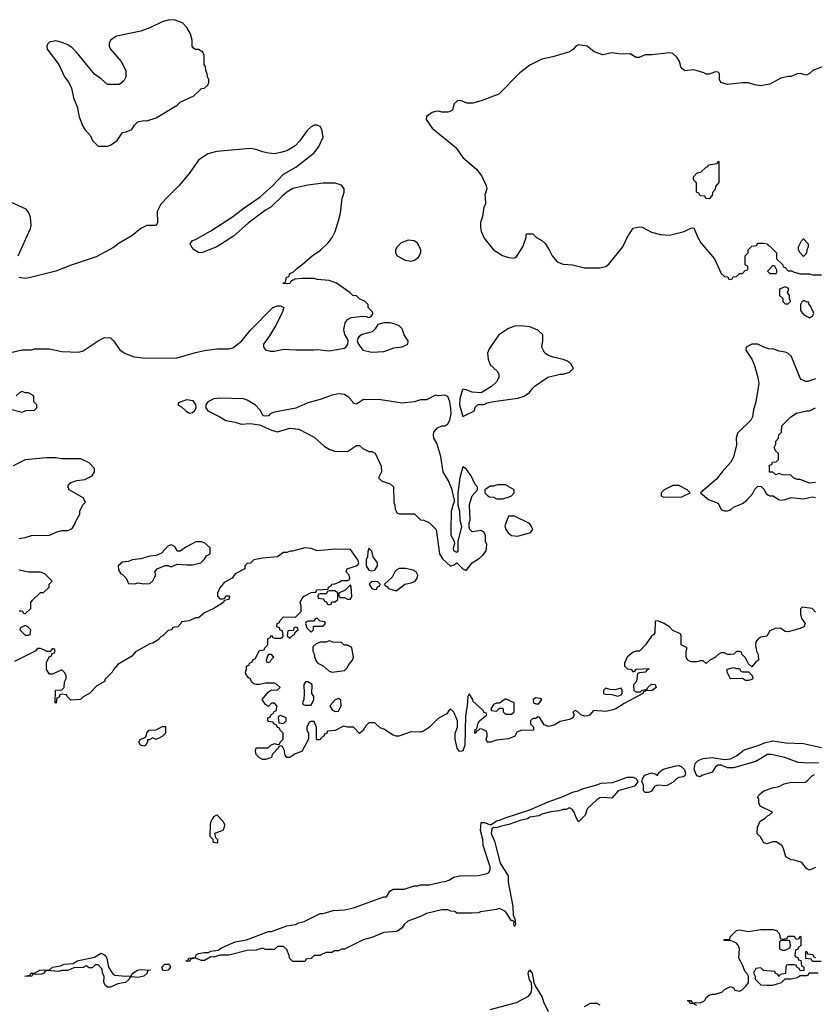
# Model space of a CAD drawing. Header units: inches. Extents: x 2494115 to 2685112, y 774173 to 915163.
# Tile 88 of 215: x 2621333 to 2626562, y 794685 to 801164. Entities that reach past the tile are written whole.
import ezdxf

# ---------------------------------------------------------------- set-up
doc = ezdxf.new("R2010")
doc.units = ezdxf.units.IN
doc.header["$MEASUREMENT"] = 0
doc.layers.add('C6729', color=7, linetype='Continuous')
doc.layers.add('C6820', color=7, linetype='Continuous')

msp = doc.modelspace()

# ---------------------------------------------------------------- linework, layer by layer
at = {"layer": 'C6729', "color": 5, "elevation": 20}
for points in [[(2621322, 799610), (2621404, 799790), (2621409, 799810), (2621404, 799864), (2621392.9, 799892.9), (2621376.5, 799916.5), (2621250, 799975.3)], [(2621283.1, 798976.9), (2621348.9, 798991.1), (2621410, 798992), (2621430, 798998), (2621530, 798998), (2621610, 798981), (2621723.1, 798976.9), (2621750, 798984.7), (2621849.1, 799050.9), (2621890, 799072), (2621931.1, 799071.1), (2621950, 799052), (2621990.9, 798990.9), (2622027.1, 798967.1), (2622086.4, 798946.4), (2622158, 798938), (2622370, 798938.8), (2622490, 798974.8), (2622550, 798986.8), (2622630, 798998.8), (2622710, 798998.8), (2622735.1, 799004.9), (2622792.1, 799047.9), (2622850, 799118), (2622998, 799270), (2623030, 799281), (2623050, 799281), (2623072, 799270), (2623058, 799230), (2623016, 799150), (2622976.8, 799083.2), (2622938, 799030), (2622938, 799010), (2622951.1, 798991.1), (2622983.5, 798983.5), (2623010, 798982.8), (2623070, 798996), (2623150, 798991), (2623269.1, 798990.9), (2623290, 798994.8), (2623370, 798984.9), (2623470, 799002.8), (2623479, 799010), (2623492.7, 799030), (2623494, 799050), (2623488.9, 799068.9), (2623473.6, 799093.6), (2623465.6, 799125.6), (2623475.3, 799170), (2623490, 799192), (2623515.3, 799204.7), (2623590, 799214), (2623612, 799212), (2623630, 799204.7), (2623646, 799210), (2623658, 799230), (2623650, 799246), (2623626, 799270), (2623626, 799290), (2623606, 799310), (2623568.4, 799328.4), (2623550, 799346), (2623526, 799350), (2623506, 799370), (2623418, 799430), (2623370, 799448.7), (2623290, 799455.3), (2623270, 799462), (2623190, 799462), (2623143.6, 799456.4), (2623118, 799442), (2623110, 799428), (2623070, 799426), (2623066, 799430), (2623082, 799438), (2623088, 799470), (2623106, 799474), (2623108.9, 799491.1), (2623135.3, 799504.7), (2623158, 799530), (2623190, 799551.3), (2623258, 799610), (2623312.5, 799647.5), (2623363.2, 799696.8), (2623389.4, 799730.6), (2623409.2, 799770), (2623434, 799850), (2623444, 799890), (2623455.3, 799990), (2623458.7, 800000)], [(2622310.7, 800000), (2622260.7, 799950), (2622238.5, 799901.5), (2622238.8, 799830), (2622230.7, 799809.3), (2622170, 799809.2), (2622156.8, 799803.2), (2622130, 799789), (2622070, 799742), (2621987.5, 799692.5), (2621950, 799664), (2621836.8, 799603.2), (2621670.7, 799549.3), (2621570.6, 799509.4), (2621395.3, 799464.7), (2621370, 799462), (2621330, 799468)], [(2623059.1, 800000), (2622984.7, 799930), (2622951.3, 799910), (2622835.9, 799824.1), (2622739.9, 799740.1), (2622631.3, 799670), (2622530, 799629.3), (2622510, 799633.2), (2622482, 799650), (2622466.3, 799666.3), (2622455.3, 799690), (2622470, 799711.3), (2622490, 799718), (2622590, 799774), (2622732.5, 799867.5), (2622810, 799926.8), (2622907.7, 799992.3), (2622916.6, 800000)], [(2624395.3, 800000), (2624398, 799950), (2624386.8, 799930), (2624378, 799870), (2624365.5, 799830), (2624364.4, 799795.6), (2624368.9, 799770), (2624390, 799726), (2624450.4, 799650), (2624510, 799613.1), (2624550, 799598.7), (2624586, 799594), (2624599.5, 799600.5), (2624644, 799670), (2624666, 799730), (2624666, 799750), (2624670, 799754), (2624710, 799754), (2624734, 799730), (2624770, 799712), (2624790, 799692), (2624818, 799650), (2624836, 799610), (2624870.6, 799570.6), (2624910, 799554.8), (2624970.7, 799550.7), (2625050, 799530.8), (2625150, 799530.7), (2625190, 799540.7), (2625210, 799556), (2625301.2, 799670), (2625330, 799731.3), (2625370, 799791.3), (2625410, 799801), (2625430, 799798), (2625490, 799766.8), (2625550, 799750.8), (2625610, 799746.8), (2625706, 799770), (2625750, 799792), (2625770, 799794), (2625794.8, 799730), (2625815.2, 799695.2), (2625904.7, 799590), (2625950, 799494), (2625970, 799474), (2625992.7, 799472.7), (2625998, 799458), (2626010, 799454), (2626022, 799458), (2626027.3, 799472.7), (2626050, 799474), (2626070, 799494), (2626090, 799494), (2626107.3, 799512.7), (2626122, 799518), (2626126, 799530), (2626122, 799542), (2626106, 799550), (2626106, 799610), (2626126, 799630), (2626126, 799650), (2626150, 799674), (2626182, 799678), (2626190, 799694), (2626230, 799694), (2626254, 799690), (2626258, 799678), (2626270, 799674), (2626314, 799630), (2626314, 799590), (2626354, 799550), (2626358, 799538), (2626370, 799534), (2626390, 799512), (2626411.6, 799511.6), (2626430, 799502), (2626471.6, 799491.6), (2626530, 799491.3), (2626550, 799484.7), (2626610, 799484.7)], [(2625884, 800000), (2625870, 799986), (2625847.3, 799987.3), (2625842.7, 800000)], [(2626570, 798802), (2626516.9, 798783.1), (2626503.1, 798783.1), (2626476.4, 798796.4), (2626470, 798806), (2626419, 798930), (2626409.3, 798949.3), (2626388, 798970), (2626370, 798977.2), (2626330, 798982), (2626290, 798998), (2626270, 798995.3), (2626230, 799008.7), (2626190, 799028.7), (2626151.6, 799028.4), (2626114, 799010), (2626112, 798990), (2626151, 798930), (2626168.1, 798888.1), (2626190.7, 798810), (2626197.3, 798770), (2626178, 798650), (2626162, 798598), (2626156, 798550), (2626144.7, 798530), (2626056.8, 798443.2), (2626046.8, 798410), (2626050, 798366), (2626030, 798286), (2626011.3, 798250), (2625956, 798190), (2625918.5, 798141.5), (2625814, 798050), (2625866.4, 798006.4), (2625930, 797982), (2625950, 797942), (2625956.9, 797936.9), (2625970, 797931.3), (2625990, 797931.3), (2626010, 797938), (2626030, 797956), (2626090, 797981), (2626118, 798002), (2626156, 798044), (2626170, 798074), (2626190, 798094), (2626212.7, 798092.7), (2626230, 798074), (2626245.4, 798045.4), (2626256.9, 798036.9), (2626270, 798031.3), (2626290.7, 798030.7), (2626326.4, 798006.4), (2626342, 798002), (2626370, 798006), (2626410, 798020.7), (2626490, 798010.8), (2626550, 798024.7), (2626570, 798021)], [(2621263.6, 798603.6), (2621350, 798582), (2621372.7, 798592.7), (2621430, 798594), (2621446, 798610), (2621446, 798630), (2621426, 798650), (2621426, 798690), (2621390, 798708), (2621370, 798708), (2621350, 798718), (2621334, 798710), (2621310, 798688)], [(2626570, 798118), (2626530, 798115.3), (2626470, 798138), (2626450, 798138), (2626426, 798150), (2626407.3, 798167.3), (2626351.6, 798168.4), (2626330, 798178), (2626308.4, 798168.4), (2626290, 798186), (2626267.3, 798187.3), (2626268, 798232), (2626282, 798238), (2626287.3, 798252.7), (2626310, 798254), (2626326, 798270), (2626326, 798310), (2626307.3, 798327.3), (2626298, 798350), (2626308, 798370), (2626308.4, 798391.6), (2626326, 798410), (2626328.4, 798431.6), (2626346, 798450), (2626348.4, 798491.6), (2626408.4, 798551.6), (2626445.2, 798574.8), (2626510, 798591), (2626530, 798591.3), (2626570, 798610.8)], [(2621330, 797751.3), (2621370, 797758), (2621411.1, 797771.1), (2621530, 797772), (2621583.1, 797796.9), (2621610, 797802), (2621650, 797802), (2621670, 797812), (2621680.4, 797819.6), (2621696.4, 797843.6), (2621700.4, 797859.6), (2621728.7, 797910), (2621728.7, 797930), (2621734.6, 797945.4), (2621750, 797974), (2621766, 797990), (2621750, 798018), (2621658, 798070), (2621650, 798094), (2621658, 798110), (2621670, 798118), (2621710, 798131.3), (2621762, 798138), (2621810, 798162), (2621826, 798190), (2621826, 798210), (2621790, 798248), (2621734.6, 798274.6), (2621610, 798274), (2621570, 798282), (2621510, 798282), (2621370, 798268.7), (2621290, 798229)], [(2626570, 797266), (2626548.7, 797288.7), (2626482, 797298), (2626472, 797288), (2626471, 797250), (2626480.7, 797220.7), (2626502, 797190), (2626492, 797170), (2626470, 797159), (2626390, 797135.3), (2626370, 797138), (2626339.3, 797159.3), (2626302, 797158), (2626270, 797142), (2626250, 797108), (2626210, 797102), (2626192, 797090), (2626178, 797070), (2626176, 797050), (2626182, 797010), (2626192.7, 796987.3), (2626194, 796950), (2626179.6, 796940.4), (2626150, 796906), (2626130, 796926), (2626110, 796966), (2626086, 796990), (2626082, 797002), (2626070, 797006), (2626050, 797006), (2626031.6, 796988.4), (2626010, 796986), (2625990, 796986), (2625970, 796998), (2625950, 796998), (2625930, 796988), (2625910.9, 796969.1), (2625874, 796950), (2625850, 796928), (2625830, 796946), (2625810, 796946), (2625790, 796938), (2625750, 796938), (2625728.9, 796948.9), (2625718, 796970), (2625718, 797010), (2625726, 797030), (2625686, 797050), (2625686, 797110), (2625682, 797122), (2625630, 797146), (2625608, 797170), (2625570, 797194), (2625530, 797208), (2625514, 797206), (2625512, 797130), (2625503.6, 797116.4), (2625491.6, 797108.4), (2625452, 797050), (2625411, 797009), (2625390, 797008.7), (2625370, 797002), (2625331.3, 796970), (2625314, 796930), (2625314, 796910), (2625332.7, 796892.7), (2625354, 796890), (2625370, 796874), (2625382, 796878), (2625390, 796891.3), (2625470, 796894), (2625474, 796890), (2625458, 796882), (2625454, 796870), (2625412.7, 796867.3), (2625398, 796862), (2625391.6, 796808.4), (2625372.7, 796787.3), (2625374, 796750), (2625390, 796742), (2625418, 796742), (2625428.4, 796751.6), (2625462, 796758), (2625466, 796770), (2625490, 796791.3), (2625514, 796790), (2625522, 796770), (2625494, 796750), (2625452.7, 796747.3), (2625438, 796742), (2625434, 796730), (2625310, 796665.2), (2625256, 796630), (2625230, 796620.7), (2625190, 796612.3), (2625110, 796618), (2625084.7, 796590), (2625070, 796582.7), (2625050, 796581.2), (2625026, 796590), (2625006, 796610), (2624990, 796618), (2624974, 796610), (2624982, 796590), (2624972, 796570), (2624950, 796559), (2624890, 796545.2), (2624850, 796522.7), (2624814, 796514), (2624784, 796524), (2624754.6, 796574.6), (2624743.6, 796576.4), (2624730, 796566), (2624710, 796566), (2624694, 796550), (2624694, 796530), (2624714, 796510), (2624714, 796490), (2624630, 796488), (2624604.7, 796475.3), (2624591.3, 796450), (2624550, 796433.2), (2624470, 796424), (2624434, 796410), (2624410, 796409.2), (2624402, 796430), (2624408.7, 796450), (2624408.7, 796470), (2624402, 796482), (2624376.4, 796496.4), (2624362, 796498), (2624350, 796486), (2624338, 796482), (2624334, 796470), (2624329, 796470), (2624330, 796494), (2624342, 796498), (2624348, 796530), (2624358, 796550), (2624406, 796590), (2624402, 796602), (2624390, 796606), (2624380.4, 796620.4), (2624318, 796678), (2624315.3, 796690), (2624290, 796728), (2624282.8, 796710), (2624278, 796650), (2624266, 796586), (2624262, 796390), (2624250, 796353.2), (2624242, 796350), (2624227.8, 796347.8), (2624211.5, 796371.5), (2624198.4, 796430), (2624198.4, 796450), (2624199.5, 796470), (2624213.3, 796510), (2624213.3, 796550), (2624190, 796608), (2624170, 796628), (2624159.6, 796620.4), (2624143.6, 796596.4), (2624090, 796568.7), (2624030.7, 796509.3), (2623990, 796482), (2623970, 796475.3), (2623910, 796478), (2623828.9, 796448.9), (2623810, 796448.7), (2623790, 796455.3), (2623730, 796495.3), (2623704.7, 796504.7), (2623670, 796538), (2623630, 796538), (2623610, 796518), (2623593.7, 796486.3), (2623570, 796468), (2623530, 796508), (2623490, 796508.7), (2623464.7, 796515.3), (2623410, 796488), (2623358, 796482), (2623354, 796470), (2623338, 796462), (2623334, 796450), (2623318, 796442), (2623310, 796426), (2623290, 796426), (2623286, 796430), (2623286, 796510), (2623270, 796546), (2623250, 796546), (2623238, 796542), (2623222, 796510), (2623222, 796490), (2623234, 796470), (2623234, 796430), (2623190, 796348.7), (2623146.8, 796333.2), (2623110, 796308.7), (2623090, 796308.7), (2623078, 796330), (2623074.6, 796354.6), (2623062, 796382), (2623050, 796386), (2623038, 796382), (2623034, 796370), (2622994, 796330), (2622990.9, 796309.1), (2622950, 796295.3), (2622930, 796295.3), (2622910, 796308), (2622889.3, 796329.3), (2622884, 796350), (2622890, 796372), (2622968, 796372), (2622986, 796390), (2623010, 796402), (2623030, 796394), (2623042, 796398), (2623046, 796410), (2623066, 796430), (2623066, 796470), (2623046, 796490), (2623042, 796502), (2623030, 796506), (2623022, 796522), (2623006, 796530), (2623002, 796542), (2622970, 796546), (2622966, 796550), (2622966, 796570), (2622982, 796578), (2622987.3, 796592.7), (2623002, 796598), (2623007.3, 796612.7), (2623022, 796618), (2623026, 796650), (2623010, 796666), (2622990, 796666), (2622970, 796646), (2622950, 796658), (2622928.7, 796690), (2622970, 796742), (2622990, 796754), (2623027.3, 796752.7), (2623046, 796770), (2623026, 796790), (2623010, 796798), (2622950, 796798), (2622910, 796788.7), (2622890, 796788.7), (2622874.6, 796794.6), (2622863.1, 796803.1), (2622850, 796826), (2622836.4, 796836.4), (2622820.4, 796860.4), (2622818, 796870), (2622826, 796890), (2622826, 796910), (2622842, 796918), (2622846, 796930), (2622862, 796938), (2622870, 796954), (2622882, 796958), (2622910, 797014), (2622942, 797018), (2622946, 797030), (2622966, 797050), (2622966, 797090), (2622982, 797098), (2622990, 797114), (2622998, 797098), (2623010, 797094), (2623050, 797094), (2623062, 797098), (2623066, 797110), (2623062, 797142), (2623047.3, 797147.3), (2623042, 797162), (2623026, 797170), (2623028.4, 797191.6), (2623042, 797198), (2623046, 797210), (2623070, 797234), (2623147.3, 797232.7), (2623186, 797270), (2623186, 797310), (2623178, 797330), (2623190, 797354), (2623206, 797370), (2623250, 797394), (2623282, 797398), (2623288.4, 797411.6), (2623362, 797418), (2623366, 797430), (2623382, 797438), (2623386, 797450), (2623407.3, 797452.7), (2623436.4, 797463.6), (2623450, 797474), (2623490, 797474), (2623502, 797478), (2623506, 797490), (2623502, 797510), (2623482, 797530), (2623489, 797550), (2623548, 797570), (2623560.4, 797579.6), (2623564, 797590), (2623559, 797610), (2623510, 797679), (2623410, 797679.3), (2623290, 797669), (2623250, 797684), (2623210, 797689), (2623127.3, 797667.3), (2623112.7, 797667.3), (2623090, 797658), (2623070, 797658), (2623030, 797629), (2622930, 797622), (2622874, 797610), (2622851.6, 797588.4), (2622830, 797586), (2622814, 797570), (2622814, 797550), (2622750, 797518), (2622731.3, 797488.7), (2622679.6, 797460.4), (2622650, 797426), (2622634, 797390), (2622634, 797370), (2622650, 797354), (2622670, 797354), (2622682, 797358), (2622690, 797374), (2622710, 797374), (2622714, 797370), (2622710, 797348), (2622678, 797342), (2622674, 797330), (2622610, 797288.7), (2622550, 797262), (2622510, 797228.7), (2622490, 797228), (2622448, 797208), (2622398, 797202), (2622394, 797190), (2622374, 797170), (2622352, 797168), (2622338, 797162), (2622334, 797150), (2622310, 797146), (2622274, 797110), (2622258, 797102), (2622250, 797088), (2622210, 797062), (2622190, 797058), (2622096, 797004), (2622070, 796975.3), (2621979.8, 796920.2), (2621951.1, 796888.9), (2621942, 796870), (2621896, 796824), (2621890, 796808.7), (2621839.6, 796780.4), (2621792, 796730), (2621751.3, 796708.7), (2621734, 796690), (2621670, 796686), (2621646, 796710), (2621642, 796722), (2621610, 796726), (2621598, 796722), (2621592.7, 796707.3), (2621578, 796702), (2621574, 796670), (2621570, 796666), (2621566, 796670), (2621568.4, 796751.6), (2621610, 796754), (2621626, 796770), (2621627.3, 796807.3), (2621638, 796830), (2621638, 796850), (2621628.4, 796868.4), (2621610, 796886), (2621550, 796858), (2621530, 796858), (2621508.4, 796888.4), (2621510, 796934), (2621528, 796972), (2621542, 796978), (2621546, 796994), (2621562, 796998), (2621566, 797010), (2621562, 797022), (2621550, 797026), (2621534, 797006), (2621510, 797006), (2621496.4, 797016.4), (2621470, 797026), (2621450, 797026), (2621434, 797010), (2621298, 796942)], [(2621330, 797274), (2621350, 797274), (2621358, 797258), (2621370, 797254), (2621406, 797290), (2621406, 797330), (2621416.4, 797343.6), (2621470, 797394), (2621490, 797394), (2621526, 797430), (2621526, 797450), (2621546, 797470), (2621498, 797518), (2621470, 797528.7), (2621390, 797528.7), (2621330, 797542)], [(2626590, 796275.1), (2626530, 796272.3), (2626456.2, 796276.2), (2626368.7, 796310), (2626278, 796330), (2626254, 796330), (2626176.7, 796283.3), (2626030, 796240.5), (2625990, 796241.1), (2625950, 796259.1), (2625930, 796259.7), (2625912.5, 796247.5), (2625890, 796212.3), (2625822, 796190), (2625810, 796182), (2625789, 796189), (2625771.4, 796231.4), (2625776.9, 796270), (2625798, 796290), (2625830, 796302.8), (2625888.9, 796308.9), (2625970, 796296.9), (2626010, 796299.6), (2626050, 796319.6), (2626100.5, 796359.5), (2626192.4, 796387.6), (2626234.7, 796405.3), (2626290, 796418.7), (2626374.5, 796405.5), (2626490, 796402), (2626610, 796376)], [(2626570, 795586), (2626530, 795568.7), (2626510, 795578), (2626479, 795619), (2626430, 795634), (2626410, 795635.3), (2626375.3, 795655.3), (2626359, 795710), (2626348, 795730), (2626310, 795754), (2626290, 795755.3), (2626250, 795742), (2626230, 795748), (2626208.4, 795788.4), (2626186, 795810), (2626188.4, 795851.6), (2626206, 795890), (2626238, 795910), (2626254, 795926), (2626266, 795930), (2626286, 795950), (2626206, 795990), (2626198, 796010), (2626196.4, 796036.4), (2626188, 796050), (2626206, 796070), (2626229.3, 796090.7), (2626286, 796110), (2626330, 796118), (2626363.1, 796136.9), (2626410, 796146), (2626490, 796144.7), (2626506, 796150), (2626520.4, 796159.6), (2626550, 796192), (2626563.1, 796196.9)], [(2625790, 794678), (2625768.7, 794688.7), (2625746, 794690), (2625742, 794702), (2625727.3, 794707.3), (2625730, 794711), (2625750, 794711.3), (2625758, 794698), (2625770, 794694), (2625782, 794698), (2625810, 794696), (2625834, 794706), (2625844.7, 794715.3), (2625850, 794731), (2625870, 794744.7), (2625890, 794751.3), (2625910, 794751.3), (2625954, 794766), (2625970, 794782), (2626010, 794802), (2626030, 794794), (2626038, 794778), (2626070, 794772), (2626090, 794782), (2626113.6, 794806.4), (2626128.7, 794830), (2626128.7, 794870), (2626123.1, 794883.1), (2626104, 794904), (2626090, 794946), (2626066, 794990), (2626068.7, 795050), (2626064, 795070), (2626050, 795088.7), (2626010, 795106), (2625966, 795106), (2625970, 795112), (2626006, 795114), (2626008, 795130), (2626050, 795171.3), (2626070, 795176), (2626130, 795164.7), (2626210, 795178), (2626290, 795178), (2626314, 795170), (2626334, 795150), (2626338, 795118), (2626350, 795114), (2626382, 795118), (2626390, 795134), (2626430, 795134), (2626438, 795118), (2626450, 795114), (2626462, 795118), (2626470, 795134), (2626474, 795130), (2626474, 795070), (2626458, 795062), (2626452.7, 795047.3), (2626438, 795042), (2626434, 795010), (2626438, 794998), (2626452.7, 794992.7), (2626458, 794978), (2626472.7, 794972.7), (2626478, 794938), (2626494, 794930), (2626492.7, 794907.3), (2626470, 794906), (2626462, 794922), (2626446, 794930), (2626442, 794942), (2626430, 794946), (2626390, 794946), (2626378, 794942), (2626374, 794930), (2626372.7, 794887.3), (2626338, 794882), (2626330, 794868), (2626322, 794882), (2626307.3, 794887.3), (2626302, 794902), (2626228.4, 794908.4), (2626210, 794926), (2626178, 794922), (2626162, 794890), (2626172, 794870), (2626172, 794850), (2626210, 794814), (2626250, 794812), (2626290, 794812), (2626346, 794830), (2626370, 794854), (2626410, 794852), (2626450, 794862), (2626470, 794874), (2626510, 794874), (2626522, 794878), (2626528, 794892), (2626587.3, 794892.7)], [(2626607.3, 794967.3), (2626550, 794966), (2626542, 794982), (2626507.3, 794987.3), (2626507.3, 795032.7), (2626512.7, 795032.7), (2626518, 795018), (2626552.7, 795012.7), (2626558, 794998), (2626570, 794994)], [(2624430, 794650.8), (2624602, 794698), (2624682, 794738), (2624698.6, 794761.4), (2624702.7, 794790), (2624702, 794830), (2624687.3, 794847.3), (2624679.3, 794890), (2624688.4, 794911.6), (2624706, 794890), (2624716, 794830), (2624726, 794806), (2624771.7, 794731.7), (2624780.7, 794700.7), (2624810, 794638)], [(2625050, 794672), (2625090, 794692), (2625110, 794694), (2625130, 794692), (2625150, 794682)]]:
    msp.add_lwpolyline(points, dxfattribs=at)
for points in [[(2626490, 799606), (2626468, 799630), (2626458, 799650), (2626458, 799670), (2626478, 799710), (2626490, 799722), (2626522, 799690), (2626522, 799670), (2626512, 799650), (2626511.6, 799628.4)], [(2623890, 799714), (2623844.1, 799695.9), (2623816, 799670), (2623806, 799650), (2623806, 799630), (2623818, 799610), (2623870, 799582.8), (2623910, 799574.8), (2623930, 799582.8), (2623957.5, 799602.5), (2623973.2, 799630), (2623972.5, 799652.5), (2623950, 799694), (2623929.3, 799709.3)], [(2626290, 799546), (2626254, 799510), (2626270, 799494), (2626310, 799494), (2626316.4, 799503.6), (2626316.4, 799516.4), (2626302, 799542)], [(2626370, 799406), (2626334, 799390), (2626334, 799350), (2626354, 799330), (2626354, 799310), (2626370, 799294), (2626390, 799294), (2626406, 799310), (2626398, 799330), (2626398, 799350), (2626386, 799370), (2626395.3, 799390), (2626390, 799398)], [(2626490, 799315.3), (2626476.9, 799303.1), (2626471.3, 799290), (2626471.3, 799250), (2626490, 799224.7), (2626530, 799202), (2626550, 799214), (2626558, 799230), (2626556.4, 799236.4), (2626538, 799278), (2626526, 799294), (2626526, 799306), (2626514, 799306)], [(2623770, 799168.7), (2623730, 799168.7), (2623690, 799158), (2623672, 799130), (2623652, 799110), (2623587.5, 799092.5), (2623570, 799082), (2623561, 799070), (2623554.8, 799050), (2623562, 799030), (2623592, 798990), (2623650, 798976.3), (2623730, 798980.7), (2623750, 798987.3), (2623795.5, 799004.5), (2623849, 799011), (2623888, 799030), (2623888.7, 799050), (2623864, 799090), (2623849, 799130), (2623830, 799149), (2623810, 799159)], [(2624630, 799149.4), (2624590, 799146.6), (2624550, 799132), (2624486, 799090), (2624422, 798998), (2624411, 798970), (2624414.8, 798930), (2624430, 798892), (2624478, 798850), (2624486, 798830), (2624486, 798810), (2624470, 798782), (2624438, 798750), (2624370, 798708.7), (2624310, 798713.2), (2624270, 798729.2), (2624250, 798733.2), (2624248, 798730), (2624228.4, 798668.4), (2624226.4, 798630), (2624250, 798552), (2624270, 798564.7), (2624326, 798590), (2624330, 798614), (2624350, 798632), (2624390, 798632), (2624410, 798642), (2624450, 798651), (2624610, 798674), (2624652.5, 798687.5), (2624688.7, 798710), (2624704.7, 798735.3), (2624724.7, 798755.3), (2624809.1, 798810.9), (2624890, 798831), (2624910, 798831.3), (2624950, 798844.7), (2624978, 798870), (2624960.2, 798900.2), (2624938, 798918), (2624910, 798929), (2624843.2, 798943.2), (2624813.6, 798953.6), (2624788, 798970), (2624768, 799010), (2624775.3, 799050), (2624775.3, 799090), (2624742, 799122), (2624690, 799142.7)], [(2623430, 798701.2), (2623390, 798693.2), (2623310, 798665.2), (2623230, 798644), (2623150, 798609), (2623010, 798582), (2622982, 798570), (2622970, 798558), (2622950, 798555.3), (2622938, 798558), (2622930, 798566), (2622915.1, 798595.1), (2622882, 798630), (2622830, 798661.2), (2622806, 798670), (2622650, 798673.2), (2622611.1, 798668.9), (2622572, 798650), (2622558, 798630), (2622558, 798610), (2622572, 798590), (2622650.7, 798550.7), (2622690, 798526), (2622750, 798516), (2622790, 798502.8), (2622850, 798506), (2622910, 798498), (2622990, 798462.8), (2623030, 798451.3), (2623110, 798476), (2623170, 798470.8), (2623270, 798418), (2623336.9, 798356.9), (2623370, 798338), (2623405.4, 798325.4), (2623490, 798322), (2623550, 798362), (2623570, 798362), (2623590, 798342), (2623630, 798322), (2623650, 798322), (2623671.6, 798311.6), (2623712.7, 798227.3), (2623714, 798190), (2623694, 798150), (2623714, 798130), (2623770.9, 798110.9), (2623792, 798090), (2623794, 797990), (2623802, 797970), (2623803.6, 797943.6), (2623818, 797918), (2623832.7, 797912.7), (2623930, 797912), (2623970, 797874), (2623991.6, 797871.6), (2624030, 797854), (2624074, 797810), (2624094.8, 797650), (2624115.9, 797615.9), (2624168, 797568), (2624190, 797576.3), (2624210, 797590.6), (2624250, 797550.4), (2624270, 797540.7), (2624310, 797590.4), (2624359.7, 797620.3), (2624379.7, 797640.3), (2624402, 797670), (2624407, 797710), (2624399.3, 797730), (2624399, 797770), (2624389, 797789), (2624370, 797802), (2624310, 797795.3), (2624295.3, 797810), (2624290, 797826), (2624290, 797854), (2624298, 797870), (2624294, 797970), (2624297.2, 797990), (2624310, 798032), (2624346, 798070), (2624346, 798090), (2624330, 798106), (2624303.1, 798163.1), (2624285.2, 798190), (2624270, 798209), (2624250, 798221.2), (2624229.2, 798150), (2624215.3, 798050), (2624216.4, 797970), (2624227, 797930), (2624230.4, 797870), (2624239.3, 797830), (2624216.4, 797730), (2624215.3, 797670), (2624210, 797658), (2624189.6, 797670), (2624187.3, 797690), (2624196.5, 797716.5), (2624194, 797730), (2624172, 797770), (2624171.9, 797808.1), (2624174.3, 797930), (2624190, 797984.7), (2624195.3, 797990), (2624195.3, 798010), (2624190, 798018), (2624179.1, 798070), (2624153.7, 798130), (2624118.7, 798190), (2624104.5, 798290), (2624077, 798377), (2624059, 798410), (2624055.3, 798430), (2624059, 798450), (2624082, 798478), (2624110, 798492), (2624130, 798492), (2624150, 798504.7), (2624164, 798530), (2624171.3, 798570), (2624170, 798606), (2624162.9, 798650), (2624150, 798684), (2624130, 798693.2), (2624090, 798688.7), (2624070, 798694), (2624010, 798662), (2623970, 798662), (2623931.1, 798648.9), (2623850, 798641.2), (2623710, 798662.7), (2623595.3, 798664.7), (2623550, 798635.3), (2623530, 798638), (2623525.2, 798650), (2623498, 798678), (2623470, 798697.2)], [(2622430, 798662), (2622378, 798642), (2622374, 798630), (2622396.9, 798616.9), (2622427.5, 798587.5), (2622450, 798576), (2622470, 798578.8), (2622484, 798590), (2622494, 798610), (2622492.9, 798632.9), (2622475.5, 798655.5)], [(2624530, 798104), (2624476.9, 798103.1), (2624450, 798095.3), (2624430, 798095.3), (2624394, 798070), (2624394, 798050), (2624414, 798030), (2624425.4, 798025.4), (2624450, 798022), (2624471.6, 798011.6), (2624510, 798011.3), (2624550, 798022), (2624568.7, 798031.3), (2624586, 798050), (2624586, 798070)], [(2625670, 798098), (2625630, 798098), (2625574, 798070), (2625554, 798050), (2625554, 798030), (2625570, 798022), (2625690, 798024.7), (2625746, 798050), (2625726, 798070)], [(2624590, 797898), (2624550, 797898), (2624526.4, 797833.6), (2624531, 797810), (2624547.7, 797787.7), (2624570, 797770.8), (2624610, 797766), (2624695.3, 797790), (2624708.7, 797810), (2624702, 797830), (2624688, 797850)], [(2622530, 797728.7), (2622491.6, 797728.4), (2622426.4, 797693.6), (2622390, 797666), (2622370, 797666), (2622356.5, 797696.5), (2622330, 797708.7), (2622310, 797702), (2622265.4, 797654.6), (2622230, 797638), (2622190, 797634), (2622130, 797617.2), (2622074, 797610), (2622050, 797599), (2622010, 797594), (2621982, 797570), (2621983.6, 797543.6), (2621998, 797518), (2622010, 797514), (2622034, 797490), (2622050, 797454), (2622090, 797452), (2622110, 797458), (2622150, 797452), (2622190, 797454), (2622208.4, 797471.6), (2622222, 797498), (2622228, 797510), (2622222, 797530), (2622238, 797550), (2622290, 797572), (2622310, 797572), (2622330, 797564.7), (2622370, 797582), (2622430, 797576), (2622470, 797578), (2622526, 797590), (2622550, 797614), (2622563.1, 797636.9), (2622586, 797650), (2622586, 797690), (2622550, 797722)], [(2623630, 797686), (2623623.6, 797663.6), (2623622, 797630), (2623612, 797610), (2623612, 797570), (2623630, 797542), (2623650, 797538), (2623670, 797542), (2623688, 797570), (2623688, 797590), (2623658, 797630), (2623650, 797666)], [(2623830, 797553.2), (2623815.3, 797544.7), (2623802, 797530), (2623783.6, 797496.4), (2623734, 797450), (2623738, 797438), (2623750, 797434), (2623761, 797421), (2623810, 797406), (2623868, 797450), (2623910, 797458.8), (2623935.3, 797470), (2623949, 797490), (2623954, 797510), (2623942, 797530), (2623922, 797542), (2623872.9, 797552.9)], [(2623650, 797468), (2623632, 797450), (2623650, 797422), (2623670, 797414), (2623682, 797418), (2623687.3, 797432.7), (2623702, 797438), (2623706, 797450), (2623690, 797466)], [(2623410, 797406), (2623370, 797406), (2623358, 797402), (2623350, 797386), (2623310, 797386), (2623298, 797382), (2623294, 797370), (2623298, 797358), (2623332.7, 797352.7), (2623338, 797338), (2623352.7, 797332.7), (2623358, 797318), (2623370, 797314), (2623382, 797318), (2623387.3, 797332.7), (2623410, 797334), (2623426, 797350), (2623426, 797390)], [(2623510, 797446), (2623474, 797410), (2623434, 797390), (2623434, 797370), (2623442, 797362), (2623470, 797362), (2623490, 797352), (2623510, 797352), (2623519, 797370), (2623515.3, 797430)], [(2623290, 797226), (2623278, 797222), (2623270, 797206), (2623230, 797206), (2623218, 797202), (2623214, 797190), (2623223.6, 797163.6), (2623250, 797134), (2623266, 797150), (2623267.3, 797172.7), (2623330, 797174), (2623346, 797190), (2623342, 797202), (2623310, 797206)], [(2621370, 797178), (2621338, 797162), (2621334, 797150), (2621370, 797114), (2621390, 797114), (2621402, 797118), (2621406, 797150), (2621386, 797170)], [(2623150, 797166), (2623138, 797162), (2623134, 797146), (2623098, 797142), (2623094, 797110), (2623110, 797094), (2623127.3, 797112.7), (2623142, 797118), (2623146, 797134), (2623166, 797150), (2623162, 797162)], [(2623370, 797078), (2623350, 797068.7), (2623310, 797068), (2623283.6, 797056.4), (2623262, 797038), (2623262, 797010), (2623271.6, 796991.6), (2623272.7, 796972.7), (2623283.6, 796943.6), (2623294, 796930), (2623330, 796912), (2623370, 796878), (2623390, 796871.3), (2623470, 796882), (2623490, 796902), (2623499, 796921), (2623522, 796950), (2623528.7, 796970), (2623518, 797030), (2623510, 797038), (2623490, 797048), (2623468.4, 797048.4), (2623450, 797066), (2623392.7, 797067.3)], [(2622990, 796986), (2622970, 796986), (2622963.6, 796976.4), (2622954, 796950), (2622958, 796938), (2622970, 796934), (2622982, 796938), (2622987.3, 796952.7), (2623006, 796970)], [(2626050, 796894), (2626070, 796894), (2626078, 796878), (2626090, 796874), (2626130, 796874), (2626152, 796850), (2626158, 796830), (2626150, 796822), (2626130, 796815.3), (2626110, 796815.3), (2626088.4, 796828.4), (2626010, 796826), (2625988, 796870), (2625988.4, 796891.6), (2626030, 796902)], [(2623230, 796808), (2623212.7, 796807.3), (2623202, 796790), (2623204.7, 796730), (2623202, 796690), (2623194, 796670), (2623198, 796658), (2623210, 796654), (2623250, 796654), (2623268, 796690), (2623268, 796710), (2623255.3, 796730), (2623258, 796790)], [(2625290, 796766), (2625250, 796755.3), (2625216.4, 796756.4), (2625190, 796766), (2625174, 796750), (2625174, 796730), (2625186.4, 796726.4), (2625230, 796724.7), (2625270, 796712), (2625290, 796722), (2625298, 796730), (2625298, 796750)], [(2623430, 796698), (2623410, 796688), (2623374, 796650), (2623390, 796622), (2623410, 796612), (2623430, 796614), (2623448, 796650), (2623447.3, 796687.3)], [(2624533.6, 796693.6), (2624526.8, 796693.2), (2624490, 796666), (2624470, 796666), (2624450, 796658), (2624434, 796630), (2624438, 796618), (2624470, 796614), (2624490, 796634), (2624510, 796634), (2624514, 796630), (2624514, 796610), (2624530, 796594), (2624570, 796594), (2624586, 796610), (2624586, 796670)], [(2624730, 796702), (2624712, 796690), (2624714, 796670), (2624730, 796662), (2624750, 796662), (2624768, 796690), (2624758, 796698)], [(2623050, 796586), (2623038, 796582), (2623034, 796570), (2623038, 796538), (2623070, 796534), (2623086, 796550), (2623086, 796570)], [(2622231.1, 796428.9), (2622210, 796438), (2622186, 796426), (2622174, 796426), (2622174, 796414), (2622162, 796390), (2622150, 796384), (2622128, 796390), (2622118, 796410), (2622128, 796430), (2622158, 796442), (2622166, 796450), (2622168.7, 796471.3), (2622186, 796490), (2622230, 796492), (2622270, 796514), (2622292.7, 796512.7), (2622292, 796470), (2622270, 796448)], [(2625590, 796124), (2625530, 796128), (2625510, 796118), (2625490, 796088), (2625470, 796078), (2625450, 796078), (2625438, 796090), (2625437.2, 796130), (2625428, 796150), (2625432, 796170), (2625447.1, 796192.9), (2625490, 796208.4), (2625519.3, 796199.3), (2625530, 796191.3), (2625538, 796210), (2625568.2, 796231.8), (2625650, 796255.3), (2625670, 796256.5), (2625686.8, 796250), (2625706.7, 796230), (2625713.4, 796206.6), (2625710, 796188.7), (2625698, 796182), (2625670, 796178), (2625656, 796170), (2625634, 796146)], [(2625230, 796042), (2625165.6, 796045.6), (2625150, 796043.7), (2625130, 796031.8), (2625068.1, 795971.9), (2625054.8, 795930), (2625010, 795886), (2624994, 795914), (2624982, 795950), (2624970, 795968), (2624950, 795978), (2624930, 795968), (2624910, 795968), (2624881, 795959), (2624828.5, 795951.5), (2624770, 795937), (2624750, 795926), (2624690, 795916), (2624674.4, 795905.6), (2624625.8, 795894.2), (2624552.1, 795867.9), (2624502, 795858), (2624470, 795845.6), (2624450, 795849.4), (2624440.3, 795839.7), (2624434.9, 795810), (2624458, 795758), (2624493.8, 795613.8), (2624547.3, 795530), (2624546.4, 795490), (2624579.1, 795330), (2624581, 795270), (2624590.7, 795250), (2624596, 795210), (2624590, 795198), (2624584, 795216), (2624588, 795228), (2624576.4, 795236.4), (2624570, 795235.3), (2624530, 795295.3), (2624490, 795315.3), (2624470, 795308.7), (2624365.4, 795294.6), (2624350, 795288), (2624310, 795286), (2624210, 795286), (2624196.4, 795296.4), (2624170, 795298), (2624150, 795308), (2624110, 795308), (2624010, 795284), (2623970, 795264), (2623887.1, 795232.9), (2623862, 795210), (2623850.7, 795189.3), (2623814.8, 795165.2), (2623730, 795159), (2623650, 795124), (2623594, 795110), (2623470, 795048), (2623450, 795048), (2623430, 795038), (2623403.6, 795036.4), (2623387.3, 795027.3), (2623350, 795026), (2623323.6, 795016.4), (2623310, 795006), (2623270, 795006), (2623250, 794986), (2623218, 794982), (2623210, 794968), (2623130, 794968), (2623108, 794990), (2623107.3, 795007.3), (2623090, 795046), (2623070, 795066), (2623030, 795066), (2623010, 795046), (2622950, 795046), (2622930, 795054), (2622890, 795042), (2622830, 795039), (2622710, 795009.2), (2622650, 795009), (2622610, 794995.3), (2622590, 794998), (2622550, 794974), (2622530, 794974), (2622490, 794988), (2622458, 794982), (2622450, 794968), (2622426, 794970), (2622442, 794978), (2622446, 794990), (2622490, 794994), (2622495.3, 795010), (2622510, 795018.8), (2622546, 795026), (2622574.6, 795025.4), (2622590, 795034.8), (2622638, 795042), (2622662, 795058), (2622750, 795096), (2622826, 795110), (2622970, 795164.7), (2622990, 795164.7), (2623090, 795202), (2623148.4, 795211.6), (2623170, 795222), (2623206, 795230), (2623310, 795282), (2623330, 795282), (2623396.4, 795303.6), (2623470, 795306), (2623530, 795321), (2623730, 795392), (2623747.3, 795392.7), (2623768, 795430), (2623790, 795442), (2623863.6, 795443.6), (2623930, 795464.7), (2623950, 795464.7), (2623970, 795471), (2624030, 795471.3), (2624110, 795492), (2624132.7, 795492.7), (2624158, 795502), (2624190, 795522), (2624230, 795531.3), (2624350, 795532), (2624410, 795546), (2624418, 795550), (2624428, 795570), (2624428, 795590), (2624384, 795730), (2624381.2, 795770), (2624366, 795830), (2624370, 795882), (2624390, 795880.7), (2624434, 795866), (2624470, 795893.4), (2624490, 795896.4), (2624527.1, 795912.9), (2624690, 795964), (2624810, 796018.4), (2624902, 796050), (2624976.3, 796083.7), (2625008, 796090), (2625036.9, 796103.1), (2625130, 796128.8), (2625158.9, 796141.1), (2625235.3, 796144.7), (2625330, 796180.3), (2625370, 796179.6), (2625391, 796170), (2625401, 796150), (2625378.3, 796121.7), (2625271, 796090)], [(2622630, 795746), (2622608, 795750), (2622606, 795770), (2622586, 795790), (2622588.4, 795868.4), (2622594, 795890), (2622610, 795922), (2622630, 795931.3), (2622670.6, 795890.6), (2622680.7, 795870), (2622678.8, 795850), (2622670, 795828), (2622614, 795810), (2622622, 795782), (2622634, 795770), (2622634, 795750)], [(2626390, 795106), (2626350, 795106), (2626338, 795102), (2626334, 795090), (2626334, 795050), (2626350, 795042), (2626370, 795042), (2626402, 795058), (2626406, 795070), (2626402, 795102)], [(2622030, 794871.3), (2622067.3, 794872.7), (2622078, 794890), (2622108, 794910), (2622124.8, 794915.2), (2622194, 794910), (2622174, 794906), (2622172, 794890), (2622150.5, 794869.5), (2622110, 794861.2), (2622070, 794866), (2622058, 794862), (2622054, 794850), (2622030, 794828), (2621979.6, 794820.4), (2621950, 794808), (2621930, 794798), (2621910, 794798), (2621898, 794810), (2621886, 794830), (2621888, 794870), (2621878, 794890), (2621876.4, 794916.4), (2621850, 794946), (2621830, 794946), (2621810, 794926), (2621790, 794926), (2621770, 794938), (2621750, 794928), (2621690, 794926), (2621650, 794908), (2621610, 794908), (2621590, 794902), (2621512.7, 794907.3), (2621498, 794902), (2621494, 794890), (2621476.9, 794883.1), (2621442, 794882), (2621430, 794886), (2621418, 794882), (2621411, 794869), (2621366, 794870), (2621402, 794878), (2621406, 794890), (2621430, 794891.3), (2621466, 794910), (2621528.4, 794911.6), (2621550, 794930.8), (2621602, 794938), (2621626, 794950), (2621685.6, 794954.4), (2621711.1, 794971.1), (2621824.7, 794995.3), (2621870, 795021), (2621890, 795011), (2621906, 794990), (2621918, 794930), (2621945.4, 794885.4), (2621958, 794878)], [(2622284.8, 794904.8), (2622275.3, 794910), (2622268, 794930), (2622288, 794950), (2622314, 794950), (2622322, 794942), (2622324.7, 794930), (2622310, 794909)]]:
    msp.add_lwpolyline(points, close=True, dxfattribs=at)
at = {"layer": 'C6820', "color": 5, "elevation": 20}
msp.add_lwpolyline([(2622350, 801164), (2622310, 801161.2), (2622270, 801149.3), (2622190.5, 801109.5), (2622130, 801089.3), (2621970, 801056), (2621931.3, 801030), (2621921, 801010), (2621921, 800990), (2621931, 800970), (2622001, 800890), (2622031.3, 800830), (2622031.6, 800788.4), (2622018, 800762), (2621990, 800738), (2621910, 800738), (2621870, 800775.3), (2621826, 800806), (2621706, 800950), (2621678, 800978), (2621650, 800998), (2621613.4, 801013.4), (2621570, 801024.5), (2621530, 801016), (2621516.8, 801003.2), (2621510.8, 800990), (2621514.8, 800970), (2621590.7, 800870), (2621627.9, 800787.9), (2621656, 800750), (2621673.7, 800713.7), (2621686.8, 800650), (2621710.8, 800590), (2621724.5, 800524.5), (2621747.1, 800467.1), (2621762, 800442), (2621799.8, 800399.8), (2621812, 800370), (2621850, 800332), (2621910, 800331.3), (2621930, 800338), (2621975.3, 800370), (2622010, 800422), (2622034, 800426), (2622070, 800442), (2622088, 800470), (2622110, 800492), (2622150, 800501), (2622170, 800498), (2622230, 800518), (2622370, 800602), (2622390, 800622), (2622478, 800662), (2622528.9, 800711.1), (2622550, 800714), (2622570, 800734), (2622578, 800750), (2622578, 800770), (2622568.4, 800788.4), (2622567.3, 800807.3), (2622558, 800830), (2622556.4, 800856.4), (2622548, 800870), (2622546, 800930), (2622538, 800950), (2622510, 800968), (2622490, 800968), (2622476.4, 800976.4), (2622468, 800990), (2622468, 801030), (2622458, 801070), (2622433.6, 801113.6), (2622404, 801144)], close=True, dxfattribs=at)
for points in [[(2626690, 800884), (2626552, 800830), (2626530, 800809), (2626510, 800799), (2626470, 800809), (2626450, 800808.7), (2626410.7, 800789.3), (2626390, 800789.2), (2626341.4, 800778.6), (2626270, 800739), (2626210, 800729), (2626170, 800735.3), (2626130, 800748.7), (2626090, 800748.7), (2625990, 800738), (2625946, 800750), (2625938, 800770), (2625938, 800810), (2625930, 800818), (2625910, 800822), (2625870, 800806), (2625850, 800806), (2625834.6, 800814.6), (2625770, 800833.2), (2625710, 800828), (2625686.6, 800846.6), (2625675.3, 800890), (2625657.6, 800917.6), (2625630, 800940.9), (2625610, 800947), (2625492.5, 800932.5), (2625450, 800932.7), (2625410, 800915.3), (2625390, 800915.3), (2625350, 800939), (2625290, 800937.2), (2625230, 800945.2), (2625170, 800933.2), (2625112.5, 800952.5), (2625068, 800990), (2625010, 800999), (2624992, 800990), (2624978, 800970), (2624950, 800953.2), (2624841, 800919), (2624770, 800904), (2624690, 800864), (2624625.2, 800814.8), (2624486.4, 800673.6), (2624370.5, 800629.5), (2624314.6, 800614.6), (2624275.3, 800615.3), (2624232.9, 800632.9), (2624214, 800630), (2624192, 800610), (2624182, 800570), (2624175.3, 800564.7), (2624150, 800555.3), (2624110, 800555.3), (2624090, 800562), (2624070, 800559), (2624047.1, 800552.9), (2624010, 800526), (2624007.1, 800507.1), (2624046.8, 800450), (2624203.5, 800323.5), (2624250, 800256.9), (2624339.4, 800179.4), (2624374, 800134), (2624402.8, 800070), (2624406.8, 800050), (2624394.8, 800010), (2624395.3, 800000)], [(2622916.6, 800000), (2622997.2, 800070), (2623070, 800146.8), (2623150, 800194), (2623270, 800287.7), (2623302, 800330), (2623329.2, 800390), (2623322, 800442), (2623310, 800462), (2623290, 800469), (2623270, 800469.2), (2623250, 800459.3), (2623224.7, 800435.3), (2623175.2, 800364.8), (2623145.2, 800334.8), (2623090, 800301.2), (2623050, 800289.2), (2623010, 800281.2), (2622970, 800285.2), (2622930, 800294), (2622889.4, 800309.4), (2622850, 800316), (2622630, 800297), (2622570, 800280.9), (2622510, 800239.3), (2622448.3, 800151.7), (2622380.7, 800070), (2622310.7, 800000)], [(2625842.7, 800000), (2625842, 800002), (2625810, 800006), (2625802, 800022), (2625786, 800030), (2625786, 800090), (2625768, 800110), (2625768, 800130), (2625790, 800154), (2625816.4, 800163.6), (2625850, 800194), (2625862, 800198), (2625866, 800210), (2625922, 800218), (2625930, 800234), (2625934, 800230), (2625932.7, 800092.7), (2625912.7, 800067.3), (2625910, 800046), (2625892.7, 800027.3), (2625890, 800006), (2625884, 800000)], [(2623458.7, 800000), (2623468.7, 800030), (2623468, 800050), (2623450, 800075.3), (2623409.1, 800089.1), (2623330, 800089.3), (2623230, 800076), (2623130, 800053.2), (2623090, 800029), (2623059.1, 800000)]]:
    msp.add_lwpolyline(points, dxfattribs=at)

doc.saveas('drawing.dxf')
